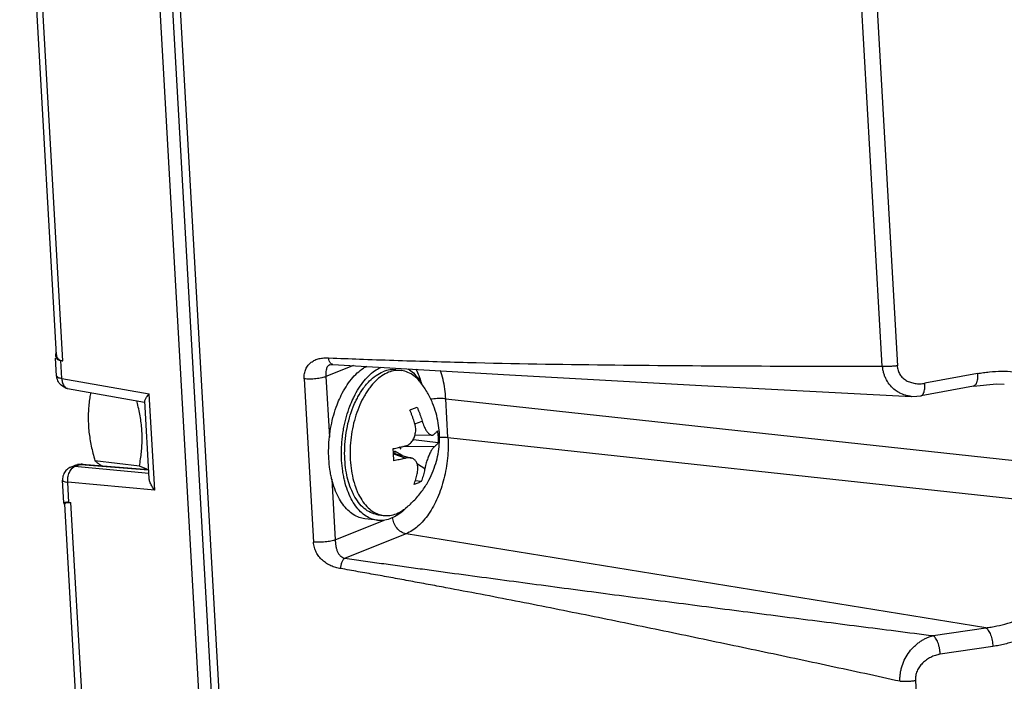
# Model space of a CAD drawing. Header units: inches. Extents: x -4 to 262, y 56 to 231.
# Tile 135 of 162: x 121.68 to 124.15, y 172.37 to 174.03. Entities that reach past the tile are written whole.
import ezdxf

# ---------------------------------------------------------------- set-up
doc = ezdxf.new("R2010")
doc.units = ezdxf.units.IN
doc.header["$LTSCALE"] = 1.2
doc.header["$MEASUREMENT"] = 0
for name, color, linetype in [('02___PRT_ALL_AXES', 7, 'CONTINUOUS'), ('6_ALL_SURFS', 7, 'CONTINUOUS'), ('7_ALL_FEATURES', 7, 'CONTINUOUS')]:
    doc.layers.add(name, color=color, linetype=linetype)

msp = doc.modelspace()

# ---------------------------------------------------------------- linework, layer by layer
at = {"layer": '02___PRT_ALL_AXES', "color": 7, "linetype": 'Continuous'}
for p, q in [((122.6246, 173.1484), (122.6383, 173.1467)), ((122.6879, 173.1159), (122.6882, 173.1153)), ((122.5255, 173.0721), (122.527, 173.0751)), ((122.4903, 172.9734), (122.4923, 172.9896)), ((122.4886, 172.94), (122.4887, 172.9486)), ((122.5033, 172.8795), (122.5023, 172.8842)), ((122.6505, 172.8021), (122.6498, 172.8014)), ((122.5789, 172.7712), (122.5468, 172.7751)), ((122.5806, 172.7849), (122.5942, 172.7833))]:
    msp.add_line(p, q, dxfattribs=at)
for points, start_tangent, end_tangent in [([(122.4858, 173.08), (122.488, 173.0846), (122.5, 173.1061), (122.5135, 173.1249), (122.5282, 173.1405), (122.5437, 173.1526), (122.5518, 173.1574)], (0.425317, 0.905044), (0.886109, 0.463477)), ([(122.5179, 173.0761), (122.5201, 173.0808), (122.5321, 173.1023), (122.5456, 173.121), (122.5602, 173.1366), (122.5758, 173.1487), (122.5874, 173.1552)], (0.425317, 0.905044), (0.905216, 0.424953)), ([(122.5488, 173.1092), (122.5588, 173.1205), (122.5753, 173.1344), (122.5926, 173.1438)], (0.627363, 0.778727), (0.927876, 0.37289)), ([(122.6246, 173.1484), (122.6101, 173.1484), (122.5926, 173.1438)], (-0.992791, 0.11986), (-0.927876, -0.37289)), ([(122.6558, 173.151), (122.6688, 173.1405), (122.6813, 173.1259), (122.6879, 173.1159)], (0.835465, -0.549544), (0.512439, -0.858724)), ([(122.527, 173.0751), (122.5298, 173.0804), (122.5435, 173.1023), (122.5488, 173.1092)], (0.453093, 0.891463), (0.627363, 0.778727)), ([(122.457, 172.9249), (122.4566, 172.9525), (122.4585, 172.9804), (122.4628, 173.0082), (122.4692, 173.0352), (122.4776, 173.0608), (122.4858, 173.08)], (-0.056642, 0.998395), (0.425317, 0.905044)), ([(122.4923, 172.9896), (122.4948, 173.0043), (122.5013, 173.0313), (122.5097, 173.0569), (122.5179, 173.0761)], (0.147651, 0.989039), (0.425317, 0.905044)), ([(122.5023, 172.8842), (122.4982, 172.9097), (122.4966, 172.939), (122.4978, 172.969), (122.5019, 172.999), (122.5087, 173.028), (122.5181, 173.0554), (122.5255, 173.0721)], (-0.206773, 0.978389), (0.440349, 0.897827)), ([(122.4887, 172.9486), (122.4903, 172.9734)], (0.027975, 0.999609), (0.100548, 0.994932)), ([(122.4621, 172.8845), (122.4597, 172.8983), (122.457, 172.9249)], (-0.196842, 0.980435), (-0.056642, 0.998395)), ([(122.4891, 172.921), (122.4886, 172.94)], (-0.056642, 0.998395), (0.001995, 0.999998)), ([(122.4942, 172.8806), (122.4918, 172.8944), (122.4891, 172.921)], (-0.196842, 0.980435), (-0.056642, 0.998395)), ([(122.5468, 172.7751), (122.5332, 172.7783), (122.5182, 172.7856), (122.5043, 172.7967), (122.4918, 172.8113), (122.4808, 172.8292), (122.4717, 172.8499), (122.4646, 172.8731), (122.4621, 172.8845)], (-0.992693, 0.120666), (-0.196842, 0.980435)), ([(122.5789, 172.7712), (122.5653, 172.7744), (122.5503, 172.7817), (122.5364, 172.7928), (122.5239, 172.8074), (122.5129, 172.8253), (122.5038, 172.846), (122.4967, 172.8692), (122.4942, 172.8806)], (-0.992693, 0.120666), (-0.196842, 0.980435)), ([(122.5159, 172.842), (122.51, 172.8566), (122.5033, 172.8795)], (-0.41786, 0.908511), (-0.226604, 0.973987)), ([(122.5806, 172.7849), (122.5778, 172.7853), (122.5612, 172.7907), (122.5457, 172.8008), (122.5317, 172.8155), (122.5197, 172.8342), (122.5159, 172.842)], (-0.992791, 0.11986), (-0.41786, 0.908511)), ([(122.6498, 172.8014), (122.645, 172.7967), (122.6295, 172.7846), (122.6134, 172.7762), (122.5971, 172.7716), (122.581, 172.771), (122.5789, 172.7712)], (-0.702868, -0.71132), (-0.992693, 0.120666))]:
    msp.add_spline(points, degree=3, dxfattribs=dict(at, start_tangent=start_tangent, end_tangent=end_tangent))
at = {"layer": '6_ALL_SURFS', "color": 7, "linetype": 'Continuous'}
msp.add_line((121.9434, 176.1988), (122.1989, 171.6936), dxfattribs=at)
at = {"layer": '7_ALL_FEATURES', "color": 7, "linetype": 'Continuous'}
for p, q in [((121.9113, 176.2026), (122.1669, 171.6975)), ((121.9434, 176.1988), (122.1989, 171.6936)), ((121.9626, 176.1963), (122.2182, 171.6915)), ((121.7744, 173.1861), (121.6824, 174.8081)), ((121.7906, 173.1707), (121.6976, 174.8096)), ((123.8433, 173.158), (123.7754, 174.3564)), ((123.8134, 174.3586), (123.8817, 173.1582)), ((121.7721, 173.1863), (121.772, 173.1842)), ((121.7749, 173.133), (121.7724, 173.1773)), ((121.7881, 173.1265), (121.7856, 173.1715)), ((121.7906, 173.1707), (121.7856, 173.1715)), ((122.4564, 173.1783), (122.4678, 173.1779)), ((122.5188, 173.159), (122.4498, 173.1313)), ((122.4596, 173.1612), (122.4595, 173.1612)), ((121.7881, 173.1265), (122.0071, 173.0879)), ((122.3953, 173.1258), (122.4185, 172.7167)), ((122.4498, 173.1313), (122.4584, 172.9792)), ((124.082, 173.139), (123.9503, 173.1146)), ((121.8022, 173.1018), (121.9953, 173.0677)), ((122.5573, 173.1008), (122.5524, 173.0936)), ((122.5594, 173.1036), (122.5573, 173.1008)), ((122.688, 173.1152), (122.6875, 173.1157)), ((122.6881, 173.1167), (122.6888, 173.1143)), ((124.0726, 173.1078), (123.9409, 173.0833)), ((122.0066, 172.876), (121.9956, 173.0695)), ((122.0208, 172.8464), (122.0071, 173.0879)), ((122.7555, 172.9789), (122.75, 173.0757)), ((122.75, 173.0757), (124.3844, 172.8982)), ((123.9165, 173.0818), (123.9299, 173.082)), ((123.9299, 173.082), (123.9405, 173.0834)), ((123.9405, 173.0833), (123.9409, 173.0833)), ((122.6723, 173.0133), (122.6907, 173.02)), ((122.6677, 172.9722), (122.6687, 172.9726)), ((122.6687, 172.9726), (122.6687, 172.9738)), ((122.7308, 172.9651), (122.6687, 172.9726)), ((122.6733, 172.9855), (122.7153, 172.9848)), ((122.7555, 172.9789), (124.3899, 172.8014)), ((122.6189, 172.9395), (122.6178, 172.9509)), ((122.6231, 172.9384), (122.6227, 172.9444)), ((122.6415, 172.9334), (122.6227, 172.9444)), ((122.7214, 172.9557), (122.6424, 172.9561)), ((121.9822, 172.907), (121.871, 172.9205)), ((122.6192, 172.9356), (122.6189, 172.9395)), ((122.6189, 172.9395), (122.6639, 172.9273)), ((122.6191, 172.9375), (122.6503, 172.9271)), ((121.8103, 172.9045), (121.8216, 172.909)), ((121.8106, 172.9046), (121.8198, 172.9059)), ((121.8193, 172.9057), (121.831, 172.9104)), ((122.0059, 172.8885), (121.8193, 172.9057)), ((121.8313, 172.9113), (121.8276, 172.9108)), ((121.8276, 172.9108), (121.8276, 172.9108)), ((121.8276, 172.9104), (121.831, 172.9104)), ((121.8278, 172.9108), (121.8283, 172.9107)), ((121.8283, 172.9107), (121.831, 172.9104)), ((121.831, 172.9104), (121.8342, 172.911)), ((121.8342, 172.911), (121.8359, 172.911)), ((121.8371, 172.9114), (121.8359, 172.911)), ((121.8359, 172.911), (122.0054, 172.898)), ((121.8383, 172.9115), (121.8371, 172.9114)), ((121.839, 172.9115), (121.8383, 172.9115)), ((121.8385, 172.9116), (121.8384, 172.9116)), ((121.839, 172.9115), (122.0053, 172.8988)), ((122.001, 172.8991), (121.9822, 172.907)), ((122.6975, 172.9006), (122.6788, 172.9115)), ((121.7898, 172.8758), (121.7898, 172.8714)), ((121.793, 172.8151), (121.7898, 172.8715)), ((122.4644, 172.8743), (122.473, 172.7222)), ((121.8058, 172.8159), (121.8029, 172.8665)), ((122.0208, 172.8464), (121.8029, 172.8665)), ((122.5235, 172.8554), (122.5265, 172.8474)), ((122.5265, 172.8474), (122.5269, 172.8463)), ((122.6887, 172.8683), (122.6736, 172.8701)), ((121.8554, 171.7584), (121.7956, 172.812)), ((121.8058, 172.8159), (121.8108, 172.8155)), ((121.8711, 171.7515), (121.8108, 172.8155)), ((122.6495, 172.8016), (122.6502, 172.8023)), ((122.473, 172.7222), (122.596, 172.7716)), ((122.6504, 172.7374), (122.4976, 172.676)), ((124.1031, 172.5016), (122.6504, 172.7374)), ((123.9711, 172.4821), (124.1031, 172.5016)), ((124.1208, 172.455), (123.9889, 172.4355)), ((123.9268, 172.3689), (123.9424, 172.0949))]:
    msp.add_line(p, q, dxfattribs=at)
for points in [[(122.4595, 173.1611), (122.4628, 173.1619), (122.4672, 173.162)], [(122.4673, 173.162), (122.8949, 173.1368), (123.3904, 173.1094), (123.9172, 173.0818)], [(124.0723, 173.1078), (124.1298, 173.113), (124.1495, 173.1122)], [(121.8391, 172.9115), (121.8363, 172.9116), (121.8313, 172.9113)]]:
    msp.add_lwpolyline(points, dxfattribs=at)
msp.add_ellipse((122.6296, 172.9452), major_axis=(0.00397, 0.00913), ratio=0.874525, start_param=-0.70321, end_param=0.029869, dxfattribs=at)
for points, start_tangent, end_tangent in [([(121.7736, 173.1926), (121.7726, 173.1897), (121.7721, 173.1863)], (-0.371474, -0.928443), (-0.078703, -0.996898)), ([(121.772, 173.1842), (121.7726, 173.181), (121.7773, 173.1747)], (0.056071, -0.998427), (0.807737, -0.589542)), ([(121.7744, 173.1859), (121.7747, 173.1834), (121.7777, 173.1773), (121.7831, 173.173)], (0.052367, -0.998628), (0.892696, -0.450659)), ([(121.7773, 173.1747), (121.7856, 173.1715)], (0.807737, -0.589542), (0.987952, -0.154763)), ([(121.7831, 173.173), (121.7906, 173.1707)], (0.892696, -0.450659), (0.987952, -0.154763)), ([(122.3953, 173.1258), (122.3952, 173.1327), (122.3959, 173.1391), (122.3973, 173.145), (122.3994, 173.1504), (122.4019, 173.1553), (122.4051, 173.1598), (122.4087, 173.1638), (122.4128, 173.1673), (122.4173, 173.1703), (122.4222, 173.1729), (122.4328, 173.1766), (122.4443, 173.1783), (122.4503, 173.1785), (122.4564, 173.1783)], (-0.072968, 0.997334), (0.998009, -0.06308)), ([(122.458, 173.1712), (122.4564, 173.1783)], (-0.346996, 0.937867), (-0.094341, 0.99554)), ([(122.4672, 173.162), (122.4653, 173.1624), (122.4632, 173.1636), (122.4612, 173.1655), (122.4595, 173.168), (122.4581, 173.171), (122.458, 173.1712)], (-0.997488, 0.07083), (-0.346996, 0.937867)), ([(122.4678, 173.1779), (122.5436, 173.175), (122.6307, 173.172), (122.7177, 173.1694), (122.8047, 173.167), (123.1517, 173.1609), (123.4979, 173.1582), (123.8433, 173.158)], (0.99941, -0.034351), (0.999996, 0.002807)), ([(122.4546, 173.1579), (122.4539, 173.157), (122.4525, 173.1551), (122.4515, 173.1528), (122.4507, 173.1502), (122.4497, 173.1444), (122.4495, 173.138), (122.4496, 173.1346), (122.4498, 173.1313)], (-0.69927, -0.714857), (0.070441, -0.997516)), ([(122.4595, 173.1611), (122.4574, 173.16), (122.4555, 173.1587), (122.4546, 173.1579)], (-0.927146, -0.374701), (-0.69927, -0.714857)), ([(122.6062, 173.1422), (122.5898, 173.1334), (122.5741, 173.1204), (122.5594, 173.1036)], (-0.927876, -0.37289), (-0.603609, -0.79728)), ([(122.6383, 173.1467), (122.6229, 173.1466), (122.6062, 173.1422)], (-0.992762, 0.120102), (-0.927876, -0.37289)), ([(122.6875, 173.1157), (122.6838, 173.1203), (122.6702, 173.1333), (122.6553, 173.1421), (122.6393, 173.1466), (122.6383, 173.1467)], (-0.608878, 0.793264), (-0.992762, 0.120102)), ([(122.6752, 173.1501), (122.6881, 173.1167)], (0.472254, -0.881462), (0.260665, -0.965429)), ([(122.75, 173.0757), (122.7431, 173.1245), (122.737, 173.1465)], (-0.056642, 0.998395), (-0.318519, 0.947917)), ([(123.8433, 173.1581), (123.8444, 173.158), (123.8449, 173.1579), (123.8454, 173.1579), (123.8464, 173.1578), (123.8474, 173.1578), (123.8485, 173.1577), (123.8506, 173.1576), (123.8529, 173.1576), (123.8576, 173.1576), (123.8625, 173.1577), (123.8722, 173.1583), (123.8768, 173.1587), (123.879, 173.159), (123.8811, 173.1593), (123.882, 173.1594)], (0.99426, -0.106994), (0.987417, 0.15814)), ([(123.8857, 173.0912), (123.8763, 173.0974), (123.8641, 173.1089), (123.8543, 173.123), (123.8505, 173.131), (123.8475, 173.1395), (123.8455, 173.1485), (123.8448, 173.1532), (123.8444, 173.158)], (-0.87237, 0.488847), (-0.056642, 0.998395)), ([(123.8811, 173.1581), (123.8813, 173.156), (123.8817, 173.1529), (123.8831, 173.147), (123.8852, 173.1416), (123.8879, 173.1367), (123.8911, 173.1322), (123.8949, 173.1283), (123.9039, 173.1217), (123.9143, 173.1171), (123.9258, 173.1144), (123.9379, 173.1135), (123.9441, 173.1138), (123.9472, 173.1141), (123.9503, 173.1146)], (0.061434, -0.998111), (0.987229, 0.159307)), ([(124.082, 173.139), (124.0971, 173.1414), (124.1122, 173.1432), (124.1423, 173.1448), (124.1722, 173.1438), (124.2017, 173.1399), (124.2309, 173.1331), (124.2591, 173.1236), (124.2861, 173.1112), (124.3113, 173.0963), (124.3343, 173.0789), (124.355, 173.0593), (124.3733, 173.0376), (124.3891, 173.0138), (124.4023, 172.988), (124.4126, 172.9604), (124.4166, 172.9459), (124.4197, 172.9309), (124.4219, 172.9154), (124.423, 172.8995)], (0.983922, 0.1786), (0.030047, -0.999548)), ([(121.7768, 173.1239), (121.7749, 173.133)], (-0.330479, 0.943813), (-0.055657, 0.99845)), ([(121.7752, 173.1331), (121.7777, 173.13), (121.7881, 173.1273)], (0.29764, -0.954678), (0.991077, -0.133287)), ([(121.8025, 173.102), (121.7893, 173.1074), (121.7793, 173.1182), (121.7768, 173.1239)], (-0.984766, 0.173883), (-0.330479, 0.943813)), ([(121.7881, 173.1265), (121.7899, 173.1154), (121.7945, 173.1065)], (0.02818, -0.999603), (0.658241, -0.752807)), ([(122.4498, 173.1313), (122.4476, 173.1304), (122.445, 173.1296), (122.4391, 173.1282), (122.4322, 173.1269), (122.4247, 173.1259), (122.4168, 173.1254), (122.4091, 173.1252), (122.4018, 173.1253), (122.3953, 173.1258)], (-0.927876, -0.37289), (-0.994153, 0.107985)), ([(124.082, 173.139), (124.0823, 173.1321), (124.0822, 173.1287), (124.0819, 173.1254), (124.0809, 173.1194), (124.0802, 173.1168), (124.0793, 173.1144), (124.0783, 173.1124), (124.0771, 173.1108), (124.0745, 173.1085), (124.0731, 173.1079), (124.0726, 173.1078)], (0.076289, -0.997086), (-0.981458, -0.191678)), ([(121.7945, 173.1065), (121.7992, 173.1028)], (0.658241, -0.752807), (0.900516, -0.434822)), ([(121.7992, 173.1028), (121.8013, 173.102), (121.8022, 173.1018)], (0.900516, -0.434822), (0.986455, -0.164035)), ([(122.5524, 173.0936), (122.5461, 173.0834), (122.5345, 173.0603), (122.5249, 173.0348), (122.5176, 173.0076), (122.5128, 172.9794), (122.5104, 172.9508), (122.5107, 172.9226)], (-0.548624, -0.836069), (0.056642, -0.998395)), ([(122.7339, 172.9909), (122.7312, 173.0151), (122.7257, 173.0397), (122.7169, 173.0651), (122.704, 173.0911), (122.688, 173.1152)], (-0.056642, 0.998395), (-0.606344, 0.795202)), ([(123.9472, 173.09), (123.9474, 173.0904), (123.949, 173.0952), (123.9501, 173.1009), (123.9505, 173.1075), (123.9505, 173.111), (123.9503, 173.1146)], (0.415692, 0.909505), (-0.073102, 0.997324)), ([(121.8601, 173.0916), (121.858, 173.0785), (121.8558, 173.0612), (121.8545, 173.0441), (121.8541, 173.0271), (121.8546, 173.0099), (121.856, 172.9925), (121.8584, 172.9751), (121.8617, 172.9574), (121.8659, 172.9394), (121.871, 172.9205)], (-0.178008, -0.984029), (0.279663, -0.960098)), ([(121.9875, 172.9421), (121.9888, 172.9593), (121.9892, 172.9764), (121.9887, 172.9936), (121.9873, 173.0109), (121.9849, 173.0283), (121.9816, 173.046), (121.9774, 173.0641), (121.9755, 173.0712)], (0.101688, 0.994816), (-0.258845, 0.965919)), ([(121.9956, 173.0694), (121.9967, 173.0734), (122.0005, 173.0798)], (-0.246493, 0.969145), (0.574928, 0.818204)), ([(122.0005, 173.0798), (122.0071, 173.0879)], (0.574928, 0.818204), (0.667223, 0.744858)), ([(122.75, 173.0757), (122.7363, 173.0764), (122.7203, 173.0756), (122.7123, 173.0745)], (-0.994153, 0.107985), (-0.98745, -0.157931)), ([(123.9165, 173.0818), (123.9055, 173.0835), (123.8903, 173.0888), (123.8857, 173.0912)], (-0.997825, 0.065923), (-0.87237, 0.488847)), ([(123.9408, 173.0835), (123.9415, 173.0837), (123.9428, 173.0843), (123.9453, 173.0868), (123.9464, 173.0885), (123.9472, 173.09)], (0.97434, 0.225081), (0.415692, 0.909505)), ([(122.66, 173.0477), (122.6695, 173.0513), (122.6781, 173.055)], (0.943749, 0.330664), (0.906413, 0.422393)), ([(122.6725, 173.0127), (122.6707, 173.0189), (122.6684, 173.0258), (122.6658, 173.0331), (122.663, 173.0404), (122.66, 173.0477)], (-0.276752, 0.960941), (-0.398411, 0.917207)), ([(122.6781, 173.055), (122.6811, 173.0478), (122.684, 173.0404), (122.6866, 173.0331), (122.6888, 173.0262), (122.6907, 173.02)], (0.398411, -0.917207), (0.276752, -0.960941)), ([(122.6907, 173.02), (122.6931, 173.0127), (122.6955, 173.0066), (122.698, 173.0015), (122.7004, 172.9973), (122.7029, 172.9936), (122.7055, 172.9905), (122.708, 172.988), (122.7104, 172.9864), (122.7124, 172.9854), (122.7143, 172.9848), (122.7153, 172.9848)], (0.276752, -0.960941), (0.999832, -0.018324)), ([(122.6733, 172.9855), (122.6733, 172.9856), (122.6743, 172.9914), (122.6747, 172.9977), (122.6742, 173.0048), (122.6725, 173.0127)], (0.231614, 0.972808), (-0.276752, 0.960941)), ([(122.7197, 172.9862), (122.7218, 172.9878), (122.7238, 172.9896), (122.7258, 172.9916), (122.7276, 172.9936), (122.7291, 172.9956)], (0.798592, 0.601873), (0.565455, 0.824779)), ([(122.7291, 172.9956), (122.7299, 172.9879), (122.7305, 172.9803)], (0.11999, -0.992775), (0.056642, -0.998395)), ([(122.6485, 172.9576), (122.6546, 172.9599), (122.6595, 172.9629), (122.6634, 172.9665), (122.6667, 172.9706), (122.6695, 172.9751), (122.6717, 172.9802), (122.6733, 172.9855)], (0.969717, 0.24423), (0.231614, 0.972808)), ([(122.6502, 172.8023), (122.6721, 172.8225), (122.6924, 172.8471), (122.7076, 172.8716), (122.7186, 172.8956), (122.7265, 172.9195), (122.7316, 172.9433), (122.734, 172.9671), (122.7339, 172.9909)], (0.777942, 0.628336), (-0.056642, 0.998395)), ([(122.7555, 172.9789), (122.7544, 172.9269), (122.7454, 172.8752), (122.7293, 172.8275), (122.707, 172.7868), (122.6801, 172.7561), (122.6504, 172.7374)], (0.056637, -0.998395), (-0.927874, -0.372894)), ([(122.7153, 172.9848), (122.7163, 172.9848), (122.7181, 172.9853), (122.7197, 172.9862)], (0.999832, -0.018324), (0.798592, 0.601873)), ([(122.7305, 172.9803), (122.7308, 172.9727), (122.7308, 172.9651)], (0.056642, -0.998395), (-0.008416, -0.999965)), ([(122.7339, 172.9794), (122.7414, 172.9796), (122.7555, 172.9789)], (0.998714, 0.050694), (0.994153, -0.107985)), ([(122.6178, 172.9509), (122.6245, 172.9522), (122.6312, 172.9536), (122.6376, 172.955), (122.6434, 172.9564), (122.6485, 172.9576)], (0.982024, 0.188759), (0.969717, 0.24423)), ([(122.7214, 172.9557), (122.7187, 172.9531), (122.7161, 172.9497), (122.7136, 172.946), (122.7113, 172.9418), (122.7091, 172.9372), (122.7069, 172.9321), (122.7048, 172.9268), (122.7028, 172.9211), (122.7009, 172.915), (122.6991, 172.9082), (122.6975, 172.9006)], (-0.798592, -0.601873), (-0.185118, -0.982716)), ([(122.7308, 172.9651), (122.7294, 172.9631), (122.7276, 172.9611), (122.7256, 172.9592), (122.7235, 172.9574), (122.7214, 172.9557)], (-0.565455, -0.824779), (-0.798592, -0.601873)), ([(121.871, 172.9205), (121.8769, 172.9156), (121.8834, 172.9108), (121.8878, 172.9077)], (0.753288, -0.657691), (0.833645, -0.5523)), ([(121.9822, 172.907), (121.9853, 172.9249), (121.9875, 172.9421)], (0.188619, 0.98205), (0.101688, 0.994816)), ([(122.5107, 172.9226), (122.5136, 172.8954), (122.519, 172.8699), (122.5235, 172.8554)], (0.056642, -0.998395), (0.332892, -0.942965)), ([(122.6196, 172.9204), (122.6195, 172.928), (122.6192, 172.9356)], (0.008416, 0.999965), (-0.056642, 0.998395)), ([(122.6503, 172.9271), (122.6452, 172.9259), (122.6395, 172.9245), (122.6331, 172.9231), (122.6264, 172.9217), (122.6196, 172.9204)], (-0.969717, -0.24423), (-0.982024, -0.188759)), ([(122.6639, 172.9273), (122.661, 172.9279), (122.6575, 172.9281), (122.6539, 172.9278), (122.6503, 172.9271)], (-0.964754, 0.263155), (-0.969717, -0.24423)), ([(122.6793, 172.8933), (122.6801, 172.9003), (122.6799, 172.9061), (122.679, 172.911), (122.6776, 172.9151), (122.6756, 172.9187), (122.6731, 172.9218), (122.6702, 172.9243), (122.6671, 172.9261), (122.6642, 172.9272), (122.6639, 172.9273)], (0.185118, 0.982716), (-0.964754, 0.263155)), ([(121.8005, 172.898), (121.7931, 172.8881)], (-0.736918, -0.675983), (-0.441026, -0.897494)), ([(121.8107, 172.9044), (121.8005, 172.898)], (-0.927876, -0.37289), (-0.736918, -0.675983)), ([(121.8033, 172.8789), (121.8069, 172.8914), (121.8129, 172.9008)], (0.149875, 0.988705), (0.687905, 0.7258)), ([(121.8129, 172.9008), (121.8199, 172.9057)], (0.687905, 0.7258), (0.93505, 0.354516)), ([(121.8216, 172.909), (121.827, 172.9107), (121.8276, 172.9108)], (0.927876, 0.37289), (0.981946, 0.189163)), ([(121.8216, 172.909), (121.8276, 172.9104)], (0.928323, 0.371775), (0.997014, 0.077216)), ([(121.8417, 172.9107), (121.8403, 172.9113), (121.8391, 172.9115)], (-0.883293, 0.468821), (-0.996487, 0.083745)), ([(122.6975, 172.9006), (122.6963, 172.8948), (122.6948, 172.8884), (122.693, 172.8816), (122.691, 172.8749), (122.6887, 172.8683)], (-0.185118, -0.982716), (-0.338105, -0.941108)), ([(121.7931, 172.8881), (121.7898, 172.8758)], (-0.441026, -0.897494), (-0.071791, -0.99742)), ([(121.8029, 172.8657), (121.7925, 172.8685), (121.7901, 172.8715)], (-0.991077, 0.133287), (-0.306705, 0.951805)), ([(121.8029, 172.8665), (121.8033, 172.8789)], (-0.084802, 0.996398), (0.149874, 0.988705)), ([(122.0208, 172.8464), (122.0132, 172.8574), (122.0084, 172.8677), (122.0066, 172.876)], (-0.631195, 0.775624), (-0.054617, 0.998507)), ([(122.6706, 172.861), (122.6728, 172.8675), (122.6748, 172.8743), (122.6766, 172.8811), (122.6781, 172.8875), (122.6793, 172.8933)], (0.338105, 0.941108), (0.185118, 0.982716)), ([(122.5269, 172.8463), (122.5368, 172.8265), (122.5487, 172.8097), (122.5623, 172.7967), (122.5773, 172.7879), (122.5809, 172.7864)], (0.38213, -0.924109), (0.940802, -0.338955)), ([(122.6887, 172.8683), (122.6801, 172.8646), (122.6706, 172.861)], (-0.906413, -0.422393), (-0.943749, -0.330664)), ([(121.8067, 172.816), (121.7978, 172.8162), (121.7935, 172.8145), (121.7933, 172.8132)], (-0.994287, 0.106736), (0.102753, -0.994707)), ([(121.7933, 172.8132), (121.7941, 172.811), (121.7943, 172.8106)], (0.102753, -0.994707), (0.540355, -0.841437)), ([(121.7957, 172.8121), (121.7966, 172.8142), (121.8002, 172.8155)], (0.0889, 0.996041), (0.990485, 0.137617)), ([(121.8002, 172.8155), (121.8067, 172.816)], (0.990485, 0.137617), (0.999433, -0.033661)), ([(122.6263, 172.7878), (122.6427, 172.7967), (122.6495, 172.8016)], (0.927876, 0.37289), (0.780745, 0.62485)), ([(124.1031, 172.5016), (124.1168, 172.5036), (124.1306, 172.5062), (124.1579, 172.513), (124.1848, 172.5222), (124.2113, 172.5336), (124.237, 172.5473), (124.2617, 172.5632), (124.285, 172.5809), (124.3064, 172.6004), (124.3257, 172.6214), (124.3428, 172.6439), (124.3575, 172.6676), (124.3698, 172.6926), (124.3794, 172.7186), (124.3862, 172.7455), (124.3898, 172.7732), (124.3903, 172.7872), (124.3899, 172.8014)], (0.992387, 0.123156), (-0.063771, 0.997965)), ([(124.4285, 172.8027), (124.4291, 172.7868), (124.4288, 172.7709), (124.4251, 172.7396), (124.4181, 172.7091), (124.4081, 172.6794), (124.3953, 172.6508), (124.3797, 172.6234), (124.3616, 172.5973), (124.3409, 172.5727), (124.3179, 172.5497), (124.2928, 172.5287), (124.2661, 172.5099), (124.2382, 172.4937), (124.2097, 172.4801), (124.1805, 172.4692), (124.1509, 172.4609), (124.1359, 172.4576), (124.1208, 172.455)], (0.08184, -0.996646), (-0.988711, -0.149838)), ([(122.5809, 172.7864), (122.5932, 172.7834), (122.5942, 172.7833)], (0.940802, -0.338955), (0.992762, -0.120102)), ([(122.5942, 172.7833), (122.6097, 172.7834), (122.6263, 172.7878)], (0.992762, -0.120102), (0.927876, 0.37289)), ([(122.6504, 172.7374), (122.6381, 172.7422), (122.6274, 172.7519), (122.6199, 172.7651), (122.6169, 172.7781)], (-0.987082, 0.160217), (-0.095445, 0.995435)), ([(122.473, 172.7222), (122.4708, 172.7213), (122.4683, 172.7205), (122.4623, 172.719), (122.4554, 172.7178), (122.4478, 172.7168), (122.44, 172.7163), (122.4323, 172.716), (122.425, 172.7162), (122.4185, 172.7167)], (-0.938966, -0.34401), (-0.994152, 0.107987)), ([(122.473, 172.7222), (122.4732, 172.7186), (122.4735, 172.7149), (122.4745, 172.7071), (122.4762, 172.6994), (122.4788, 172.6922), (122.4804, 172.689), (122.4823, 172.686), (122.4867, 172.6811), (122.4919, 172.6777), (122.4947, 172.6766), (122.4976, 172.676)], (0.018032, -0.999837), (0.987553, -0.157288)), ([(122.4864, 172.6502), (122.4802, 172.6514), (122.4741, 172.6529), (122.4622, 172.6572), (122.4511, 172.6632), (122.4459, 172.6669), (122.441, 172.6709), (122.4323, 172.6802), (122.4254, 172.691), (122.4228, 172.6969), (122.4207, 172.7031), (122.4192, 172.7098), (122.4185, 172.7167)], (-0.988452, 0.151534), (-0.041362, 0.999144)), ([(122.4976, 172.676), (122.4964, 172.6754), (122.4952, 172.6746), (122.4931, 172.6724), (122.4912, 172.6695), (122.4896, 172.6661), (122.4882, 172.6623), (122.4872, 172.6583), (122.4866, 172.6542), (122.4864, 172.6502)], (-0.937604, -0.347705), (0.012595, -0.999921)), ([(122.4976, 172.676), (122.5432, 172.6696), (122.5889, 172.6633), (122.6346, 172.657), (122.6802, 172.6507), (122.7259, 172.6445), (122.7716, 172.6382), (122.8631, 172.6259), (122.9547, 172.6136), (123.0464, 172.6014), (123.2303, 172.5772), (123.4146, 172.5533), (123.5995, 172.5294), (123.7849, 172.5057), (123.8779, 172.4939), (123.9711, 172.4821)], (0.990396, -0.138262), (0.992102, -0.12543)), ([(123.8882, 172.3675), (123.8003, 172.3867), (123.7125, 172.4056), (123.5371, 172.443), (123.3621, 172.4798), (123.1872, 172.516), (123.0123, 172.5514), (122.9249, 172.5687), (122.8374, 172.5856), (122.7498, 172.6022), (122.706, 172.6104), (122.6621, 172.6185), (122.6182, 172.6266), (122.5743, 172.6345), (122.5304, 172.6424), (122.4864, 172.6503)], (-0.977022, 0.213137), (-0.984767, 0.173877)), ([(124.1031, 172.5016), (124.1047, 172.5005), (124.1063, 172.4991), (124.1094, 172.4953), (124.1123, 172.4902), (124.115, 172.4842), (124.1172, 172.4774), (124.119, 172.4701), (124.1202, 172.4625), (124.1208, 172.455)], (0.875754, -0.482758), (0.040226, -0.999191)), ([(123.8882, 172.3675), (123.888, 172.3723), (123.8881, 172.3772), (123.889, 172.3869), (123.8907, 172.3966), (123.8934, 172.4062), (123.901, 172.4247), (123.9116, 172.4415), (123.9248, 172.456), (123.9321, 172.4623), (123.9397, 172.4678), (123.9475, 172.4726), (123.9554, 172.4766), (123.9633, 172.4798), (123.9672, 172.481), (123.9711, 172.4821)], (-0.056317, 0.998413), (0.971723, 0.236122)), ([(123.9889, 172.4355), (123.9886, 172.439), (123.9883, 172.4427), (123.9871, 172.4503), (123.9853, 172.4578), (123.9831, 172.4648), (123.9803, 172.4709), (123.9773, 172.4759), (123.9757, 172.478), (123.9742, 172.4797), (123.9726, 172.4811), (123.9719, 172.4816), (123.9711, 172.4821)], (-0.051576, 0.998669), (-0.875745, 0.482773)), ([(123.9889, 172.4355), (123.9858, 172.4349), (123.9827, 172.4341), (123.9767, 172.4324), (123.9707, 172.4302), (123.965, 172.4276), (123.9594, 172.4246), (123.9541, 172.4211), (123.9446, 172.4131), (123.9367, 172.4038), (123.9308, 172.3932), (123.9288, 172.3875), (123.9274, 172.3815), (123.9267, 172.3753), (123.9266, 172.3721), (123.9268, 172.3689)], (-0.981064, -0.193682), (0.099492, -0.995038)), ([(123.9268, 172.3689), (123.9245, 172.3685), (123.9221, 172.3682), (123.9172, 172.3676), (123.9122, 172.3672), (123.9071, 172.3669), (123.9021, 172.3668), (123.8972, 172.3669), (123.896, 172.3669), (123.8948, 172.367), (123.8936, 172.3671), (123.8925, 172.3671), (123.8918, 172.3672), (123.8903, 172.3673), (123.8882, 172.3675)], (-0.983988, -0.178235), (-0.994106, 0.108414))]:
    msp.add_spline(points, degree=3, dxfattribs=dict(at, start_tangent=start_tangent, end_tangent=end_tangent))

doc.saveas('drawing.dxf')
